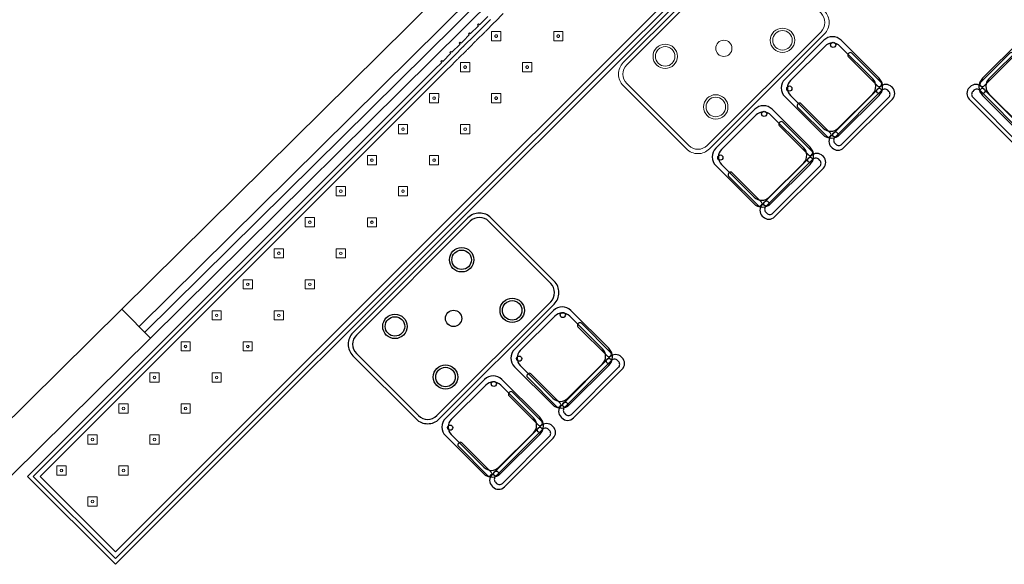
# Model space of a CAD drawing. Header units: metres. Extents: x 2232.4 to 2275.2, y 411.9 to 437.5.
# Tile 13 of 19: x 2262.7 to 2268.7, y 430.9 to 434.2. Entities that reach past the tile are written whole.
import ezdxf

# ---------------------------------------------------------------- set-up
doc = ezdxf.new("R2010")
doc.units = ezdxf.units.M
for name, color, linetype in [('DOOR', 5, 'Continuous'), ('RP_CHAIRS', 7, 'Continuous'), ('RP_TABLES', 7, 'Continuous'), ('WALL NEW', 40, 'Continuous')]:
    doc.layers.add(name, color=color, linetype=linetype)
doc.layers.add('NC_N1_BANQUETTES', color=7, linetype='Continuous', lineweight=13)
doc.layers.add('NC_N1_TABLES', color=7, linetype='Continuous', lineweight=13)

# ---------------------------------------------------------------- blocks, each defined once
blk = doc.blocks.new('RP_MODERN_EXTENDED_TRIANGLE_L')
at = {"color": 0, "linetype": 'Continuous', "lineweight": -2}
for points in [[(0.8, 0.8), (4.1, 0.8), (4.35, 0.8), (7.89, 0.8), (7.89, 0.035), (4.35, 0.035), (4.289, 0.035), (4.289, 0.027), (4.28, 0.027), (4.28, 0.035), (4.209, 0.035), (4.209, 0.027), (4.2, 0.027), (4.2, 0.035), (4.129, 0.035), (4.129, 0.027), (4.12, 0.027), (4.12, 0.035), (4.1, 0.035), (4.049, 0.035), (4.049, 0.027), (4.04, 0.027), (4.04, 0.035), (3.969, 0.035), (3.969, 0.027), (3.96, 0.027), (3.96, 0.035), (3.889, 0.035)], [(0.8, 0.775), (4.1, 0.775), (4.325, 0.775), (7.865, 0.775), (7.865, 0.06), (4.289, 0.06), (4.2865, 0.0599), (4.2845, 0.0596), (4.2825, 0.0599), (4.28, 0.06), (4.209, 0.06), (4.2065, 0.0599), (4.2045, 0.0596), (4.2025, 0.0599), (4.2, 0.06), (4.129, 0.06), (4.1265, 0.0599), (4.1245, 0.0596), (4.1225, 0.0599), (4.12, 0.06), (4.1, 0.06), (4.1, 0.06), (4.049, 0.06), (4.0465, 0.0599), (4.0445, 0.0596), (4.0425, 0.0599), (4.04, 0.06), (3.969, 0.06), (3.9665, 0.0599), (3.9645, 0.0596), (3.9625, 0.0599), (3.96, 0.06), (3.889, 0.06)], [(0.8, 0.745), (4.1, 0.745), (4.295, 0.745), (7.835, 0.745), (7.835, 0.09), (4.295, 0.09), (4.289, 0.09), (4.2845, 0.0898), (4.28, 0.09), (4.209, 0.09), (4.2045, 0.0898), (4.2, 0.09), (4.129, 0.09), (4.1245, 0.0898), (4.12, 0.09), (4.1, 0.09), (4.049, 0.09), (4.0445, 0.0898), (4.04, 0.09), (3.969, 0.09), (3.9645, 0.0898), (3.96, 0.09), (3.889, 0.09), (3.8845, 0.0898), (3.88, 0.09), (3.809, 0.09)]]:
    blk.add_lwpolyline(points, dxfattribs=at)
for points in [[(3.667, 0.387), (3.707, 0.427), (3.667, 0.467), (3.627, 0.427)], [(3.675, 0.427), (3.675, 0.4262), (3.6748, 0.4254), (3.6747, 0.4247), (3.6744, 0.4239), (3.6741, 0.4232), (3.6737, 0.4226), (3.6732, 0.4219), (3.6727, 0.4213), (3.6721, 0.4208), (3.6714, 0.4203), (3.6708, 0.4199), (3.6701, 0.4196), (3.6693, 0.4193), (3.6686, 0.4192), (3.6678, 0.419), (3.667, 0.419), (3.6662, 0.419), (3.6654, 0.4192), (3.6647, 0.4193), (3.6639, 0.4196), (3.6632, 0.4199), (3.6626, 0.4203), (3.6619, 0.4208), (3.6613, 0.4213), (3.6608, 0.4219), (3.6603, 0.4226), (3.6599, 0.4232), (3.6596, 0.4239), (3.6593, 0.4247), (3.6592, 0.4254), (3.659, 0.4262), (3.659, 0.427), (3.659, 0.4278), (3.6592, 0.4286), (3.6593, 0.4293), (3.6596, 0.4301), (3.6599, 0.4308), (3.6603, 0.4314), (3.6608, 0.4321), (3.6613, 0.4327), (3.6619, 0.4332), (3.6626, 0.4337), (3.6632, 0.4341), (3.6639, 0.4344), (3.6647, 0.4347), (3.6654, 0.4348), (3.6662, 0.435), (3.667, 0.435), (3.6678, 0.435), (3.6686, 0.4348), (3.6693, 0.4347), (3.6701, 0.4344), (3.6708, 0.4341), (3.6714, 0.4337), (3.6721, 0.4332), (3.6727, 0.4327), (3.6732, 0.4321), (3.6737, 0.4314), (3.6741, 0.4308), (3.6744, 0.4301), (3.6747, 0.4293), (3.6748, 0.4286), (3.675, 0.4278)], [(3.937, 0.387), (3.977, 0.427), (3.937, 0.467), (3.897, 0.427)], [(3.945, 0.427), (3.945, 0.4262), (3.9448, 0.4254), (3.9447, 0.4247), (3.9444, 0.4239), (3.9441, 0.4232), (3.9437, 0.4226), (3.9432, 0.4219), (3.9427, 0.4213), (3.9421, 0.4208), (3.9414, 0.4203), (3.9408, 0.4199), (3.9401, 0.4196), (3.9393, 0.4193), (3.9386, 0.4192), (3.9378, 0.419), (3.937, 0.419), (3.9362, 0.419), (3.9354, 0.4192), (3.9347, 0.4193), (3.9339, 0.4196), (3.9332, 0.4199), (3.9326, 0.4203), (3.9319, 0.4208), (3.9313, 0.4213), (3.9308, 0.4219), (3.9303, 0.4226), (3.9299, 0.4232), (3.9296, 0.4239), (3.9293, 0.4247), (3.9292, 0.4254), (3.929, 0.4262), (3.929, 0.427), (3.929, 0.4278), (3.9292, 0.4286), (3.9293, 0.4293), (3.9296, 0.4301), (3.9299, 0.4308), (3.9303, 0.4314), (3.9308, 0.4321), (3.9313, 0.4327), (3.9319, 0.4332), (3.9326, 0.4337), (3.9332, 0.4341), (3.9339, 0.4344), (3.9347, 0.4347), (3.9354, 0.4348), (3.9362, 0.435), (3.937, 0.435), (3.9378, 0.435), (3.9386, 0.4348), (3.9393, 0.4347), (3.9401, 0.4344), (3.9408, 0.4341), (3.9414, 0.4337), (3.9421, 0.4332), (3.9427, 0.4327), (3.9432, 0.4321), (3.9437, 0.4314), (3.9441, 0.4308), (3.9444, 0.4301), (3.9447, 0.4293), (3.9448, 0.4286), (3.945, 0.4278)], [(4.207, 0.387), (4.247, 0.427), (4.207, 0.467), (4.167, 0.427)], [(4.215, 0.427), (4.215, 0.4262), (4.2148, 0.4254), (4.2147, 0.4247), (4.2144, 0.4239), (4.2141, 0.4232), (4.2137, 0.4226), (4.2132, 0.4219), (4.2127, 0.4213), (4.2121, 0.4208), (4.2114, 0.4203), (4.2108, 0.4199), (4.2101, 0.4196), (4.2093, 0.4193), (4.2086, 0.4192), (4.2078, 0.419), (4.207, 0.419), (4.2062, 0.419), (4.2054, 0.4192), (4.2047, 0.4193), (4.2039, 0.4196), (4.2032, 0.4199), (4.2026, 0.4203), (4.2019, 0.4208), (4.2013, 0.4213), (4.2008, 0.4219), (4.2003, 0.4226), (4.1999, 0.4232), (4.1996, 0.4239), (4.1993, 0.4247), (4.1992, 0.4254), (4.199, 0.4262), (4.199, 0.427), (4.199, 0.4278), (4.1992, 0.4286), (4.1993, 0.4293), (4.1996, 0.4301), (4.1999, 0.4308), (4.2003, 0.4314), (4.2008, 0.4321), (4.2013, 0.4327), (4.2019, 0.4332), (4.2026, 0.4337), (4.2032, 0.4341), (4.2039, 0.4344), (4.2047, 0.4347), (4.2054, 0.4348), (4.2062, 0.435), (4.207, 0.435), (4.2078, 0.435), (4.2086, 0.4348), (4.2093, 0.4347), (4.2101, 0.4344), (4.2108, 0.4341), (4.2114, 0.4337), (4.2121, 0.4332), (4.2127, 0.4327), (4.2132, 0.4321), (4.2137, 0.4314), (4.2141, 0.4308), (4.2144, 0.4301), (4.2147, 0.4293), (4.2148, 0.4286), (4.215, 0.4278)], [(3.937, 0.117), (3.977, 0.157), (3.937, 0.197), (3.897, 0.157)], [(4.207, 0.117), (4.247, 0.157), (4.207, 0.197), (4.167, 0.157)], [(3.945, 0.157), (3.945, 0.1562), (3.9448, 0.1554), (3.9447, 0.1547), (3.9444, 0.1539), (3.9441, 0.1532), (3.9437, 0.1526), (3.9432, 0.1519), (3.9427, 0.1513), (3.9421, 0.1508), (3.9414, 0.1503), (3.9408, 0.1499), (3.9401, 0.1496), (3.9393, 0.1493), (3.9386, 0.1492), (3.9378, 0.149), (3.937, 0.149), (3.9362, 0.149), (3.9354, 0.1492), (3.9347, 0.1493), (3.9339, 0.1496), (3.9332, 0.1499), (3.9326, 0.1503), (3.9319, 0.1508), (3.9313, 0.1513), (3.9308, 0.1519), (3.9303, 0.1526), (3.9299, 0.1532), (3.9296, 0.1539), (3.9293, 0.1547), (3.9292, 0.1554), (3.929, 0.1562), (3.929, 0.157), (3.929, 0.1578), (3.9292, 0.1586), (3.9293, 0.1593), (3.9296, 0.1601), (3.9299, 0.1608), (3.9303, 0.1614), (3.9308, 0.1621), (3.9313, 0.1627), (3.9319, 0.1632), (3.9326, 0.1637), (3.9332, 0.1641), (3.9339, 0.1644), (3.9347, 0.1647), (3.9354, 0.1648), (3.9362, 0.165), (3.937, 0.165), (3.9378, 0.165), (3.9386, 0.1648), (3.9393, 0.1647), (3.9401, 0.1644), (3.9408, 0.1641), (3.9414, 0.1637), (3.9421, 0.1632), (3.9427, 0.1627), (3.9432, 0.1621), (3.9437, 0.1614), (3.9441, 0.1608), (3.9444, 0.1601), (3.9447, 0.1593), (3.9448, 0.1586), (3.945, 0.1578)], [(4.215, 0.157), (4.215, 0.1562), (4.2148, 0.1554), (4.2147, 0.1547), (4.2144, 0.1539), (4.2141, 0.1532), (4.2137, 0.1526), (4.2132, 0.1519), (4.2127, 0.1513), (4.2121, 0.1508), (4.2114, 0.1503), (4.2108, 0.1499), (4.2101, 0.1496), (4.2093, 0.1493), (4.2086, 0.1492), (4.2078, 0.149), (4.207, 0.149), (4.2062, 0.149), (4.2054, 0.1492), (4.2047, 0.1493), (4.2039, 0.1496), (4.2032, 0.1499), (4.2026, 0.1503), (4.2019, 0.1508), (4.2013, 0.1513), (4.2008, 0.1519), (4.2003, 0.1526), (4.1999, 0.1532), (4.1996, 0.1539), (4.1993, 0.1547), (4.1992, 0.1554), (4.199, 0.1562), (4.199, 0.157), (4.199, 0.1578), (4.1992, 0.1586), (4.1993, 0.1593), (4.1996, 0.1601), (4.1999, 0.1608), (4.2003, 0.1614), (4.2008, 0.1621), (4.2013, 0.1627), (4.2019, 0.1632), (4.2026, 0.1637), (4.2032, 0.1641), (4.2039, 0.1644), (4.2047, 0.1647), (4.2054, 0.1648), (4.2062, 0.165), (4.207, 0.165), (4.2078, 0.165), (4.2086, 0.1648), (4.2093, 0.1647), (4.2101, 0.1644), (4.2108, 0.1641), (4.2114, 0.1637), (4.2121, 0.1632), (4.2127, 0.1627), (4.2132, 0.1621), (4.2137, 0.1614), (4.2141, 0.1608), (4.2144, 0.1601), (4.2147, 0.1593), (4.2148, 0.1586), (4.215, 0.1578)]]:
    blk.add_lwpolyline(points, close=True, dxfattribs=at)
at = {"color": 0, "lineweight": -2}
for points in [[(4.477, 0.387), (4.517, 0.427), (4.477, 0.467), (4.437, 0.427)], [(4.747, 0.387), (4.787, 0.427), (4.747, 0.467), (4.707, 0.427)], [(5.017, 0.387), (5.057, 0.427), (5.017, 0.467), (4.977, 0.427)], [(5.287, 0.387), (5.327, 0.427), (5.287, 0.467), (5.247, 0.427)], [(5.557, 0.387), (5.597, 0.427), (5.557, 0.467), (5.517, 0.427)], [(5.827, 0.387), (5.867, 0.427), (5.827, 0.467), (5.787, 0.427)], [(6.097, 0.387), (6.137, 0.427), (6.097, 0.467), (6.057, 0.427)], [(6.367, 0.387), (6.407, 0.427), (6.367, 0.467), (6.327, 0.427)], [(6.637, 0.387), (6.677, 0.427), (6.637, 0.467), (6.597, 0.427)], [(6.907, 0.387), (6.947, 0.427), (6.907, 0.467), (6.867, 0.427)], [(7.177, 0.387), (7.217, 0.427), (7.177, 0.467), (7.137, 0.427)], [(7.447, 0.387), (7.487, 0.427), (7.447, 0.467), (7.407, 0.427)], [(7.717, 0.387), (7.757, 0.427), (7.717, 0.467), (7.677, 0.427)], [(4.477, 0.117), (4.517, 0.157), (4.477, 0.197), (4.437, 0.157)], [(4.747, 0.117), (4.787, 0.157), (4.747, 0.197), (4.707, 0.157)], [(5.017, 0.117), (5.057, 0.157), (5.017, 0.197), (4.977, 0.157)], [(5.287, 0.117), (5.327, 0.157), (5.287, 0.197), (5.247, 0.157)], [(5.557, 0.117), (5.597, 0.157), (5.557, 0.197), (5.517, 0.157)], [(5.827, 0.117), (5.867, 0.157), (5.827, 0.197), (5.787, 0.157)], [(6.097, 0.117), (6.137, 0.157), (6.097, 0.197), (6.057, 0.157)], [(6.367, 0.117), (6.407, 0.157), (6.367, 0.197), (6.327, 0.157)], [(6.637, 0.117), (6.677, 0.157), (6.637, 0.197), (6.597, 0.157)], [(6.907, 0.117), (6.947, 0.157), (6.907, 0.197), (6.867, 0.157)], [(7.177, 0.117), (7.217, 0.157), (7.177, 0.197), (7.137, 0.157)], [(7.447, 0.117), (7.487, 0.157), (7.447, 0.197), (7.407, 0.157)], [(7.717, 0.117), (7.757, 0.157), (7.717, 0.197), (7.677, 0.157)]]:
    blk.add_lwpolyline(points, close=True, dxfattribs=at)
for centre in [(4.477, 0.427), (4.747, 0.427), (5.017, 0.427), (5.287, 0.427), (5.557, 0.427), (5.827, 0.427), (6.097, 0.427), (6.367, 0.427), (6.637, 0.427), (6.907, 0.427), (7.177, 0.427), (7.447, 0.427), (7.717, 0.427), (4.477, 0.157), (4.747, 0.157), (5.017, 0.157), (5.287, 0.157), (5.557, 0.157), (5.827, 0.157), (6.097, 0.157), (6.367, 0.157), (6.637, 0.157), (6.907, 0.157), (7.177, 0.157), (7.447, 0.157), (7.717, 0.157)]:
    blk.add_circle(centre, 0.008, dxfattribs=at)
blk = doc.blocks.new('RP_MODERN_TABLE_4')
at = {"color": 0}
for points in [[(-0.5, -0.375), (0.5, -0.375, 0.414214), (0.6, -0.275), (0.6, 0.275, 0.414214), (0.5, 0.375), (-0.5, 0.375, 0.414214), (-0.6, 0.275), (-0.6, -0.275, 0.414214)], [(-0.495, -0.35), (0.495, -0.35, 0.414214), (0.575, -0.27), (0.575, 0.27, 0.414214), (0.495, 0.35), (-0.495, 0.35, 0.414214), (-0.575, 0.27), (-0.575, -0.27, 0.414214)]]:
    blk.add_lwpolyline(points, format="xyb", close=True, dxfattribs=at)
for centre, radius in [((-0.29, 0.22), 0.075), ((-0.29, 0.22), 0.06), ((0.29, 0.22), 0.075), ((0.29, 0.22), 0.06), ((0, 0), 0.05), ((-0.29, -0.22), 0.075), ((-0.29, -0.22), 0.06), ((0.29, -0.22), 0.075), ((0.29, -0.22), 0.06)]:
    blk.add_circle(centre, radius, dxfattribs=at)
blk = doc.blocks.new('RP_MODERN_CHAIR')
at = {"color": 0}
for points in [[(-0.212, 0.172), (0.212, 0.172, 0.414214), (0.262, 0.222), (0.262, 0.229, 0.414214), (0.212, 0.279), (-0.212, 0.279, 0.414214), (-0.262, 0.229), (-0.262, 0.222, 0.414214)], [(-0.205, 0.195), (0.205, 0.195, 0.414214), (0.23, 0.22), (0.23, 0.23, 0.414214), (0.205, 0.255), (-0.205, 0.255, 0.414214), (-0.23, 0.23), (-0.23, 0.22, 0.414214)], [(-0.17, -0.275), (0.17, -0.275, 0.414214), (0.245, -0.2), (0.245, 0.13, 0.414214), (0.17, 0.205), (-0.17, 0.205, 0.414214), (-0.245, 0.13), (-0.245, -0.2, 0.414214)], [(-0.223, -0.11), (-0.217, -0.11, 0.414214), (-0.205, -0.098), (-0.205, 0.158, 0.414214), (-0.217, 0.17), (-0.223, 0.17, 0.414214), (-0.235, 0.158), (-0.235, -0.098, 0.414214)], [(-0.15, -0.245), (0.15, -0.245, 0.414214), (0.215, -0.18), (0.215, 0.105, 0.414214), (0.15, 0.17), (-0.15, 0.17, 0.414214), (-0.215, 0.105), (-0.215, -0.18, 0.414214)], [(0.217, -0.11), (0.223, -0.11, 0.414214), (0.235, -0.098), (0.235, 0.158, 0.414214), (0.223, 0.17), (0.217, 0.17, 0.414214), (0.205, 0.158), (0.205, -0.098, 0.414214)]]:
    blk.add_lwpolyline(points, format="xyb", close=True, dxfattribs=at)
for centre in [(-0.19, 0.185), (0.19, 0.185), (-0.19, -0.215), (0.19, -0.215)]:
    blk.add_circle(centre, 0.016, dxfattribs=at)

msp = doc.modelspace()

# ---------------------------------------------------------------- linework, layer by layer
at = {"layer": 'DOOR'}
for p, q in [((2263.2804, 432.4208), (2267.1195, 436.2183)), ((2263.3859, 432.3141), (2267.225, 436.1117)), ((2263.4211, 432.2786), (2267.2602, 436.0761)), ((2263.4562, 432.243), (2267.2953, 436.0406))]:
    msp.add_line(p, q, dxfattribs=at)
at = {"layer": 'WALL NEW'}
for p, q in [((2263.2804, 432.4208), (2262.4286, 431.5781)), ((2263.2804, 432.4208), (2263.4562, 432.243)), ((2263.4562, 432.243), (2262.6044, 431.4004))]:
    msp.add_line(p, q, dxfattribs=at)

# ---------------------------------------------------------------- block references
at = {"layer": 'NC_N1_BANQUETTES', "linetype": 'Continuous', "rotation": 224.9851542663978}
msp.add_blockref('RP_MODERN_EXTENDED_TRIANGLE_L', (2268.2559, 436.9946), dxfattribs=at)
at = {"layer": 'NC_N1_TABLES', "linetype": 'Continuous', "rotation": 224.9851542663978}
msp.add_blockref('RP_MODERN_TABLE_4', (2266.9823, 434.0251), dxfattribs=at)
at = {"layer": 'RP_CHAIRS', "linetype": 'Continuous'}
for p, rotation in [((2267.6717, 433.7598), 224.9851542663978), ((2268.8384, 433.7595), 494.9851542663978), ((2267.2473, 433.3356), 224.9851542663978)]:
    msp.add_blockref('RP_MODERN_CHAIR', p, dxfattribs=dict(at, rotation=rotation))
at = {"layer": 'RP_CHAIRS', "rotation": 224.9851542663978}
for p in [(2266.0095, 432.0985), (2265.5852, 431.6743)]:
    msp.add_blockref('RP_MODERN_CHAIR', p, dxfattribs=at)
at = {"layer": 'RP_TABLES', "rotation": 224.9851542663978}
msp.add_blockref('RP_MODERN_TABLE_4', (2265.3202, 432.3638), dxfattribs=at)

doc.saveas('drawing.dxf')
